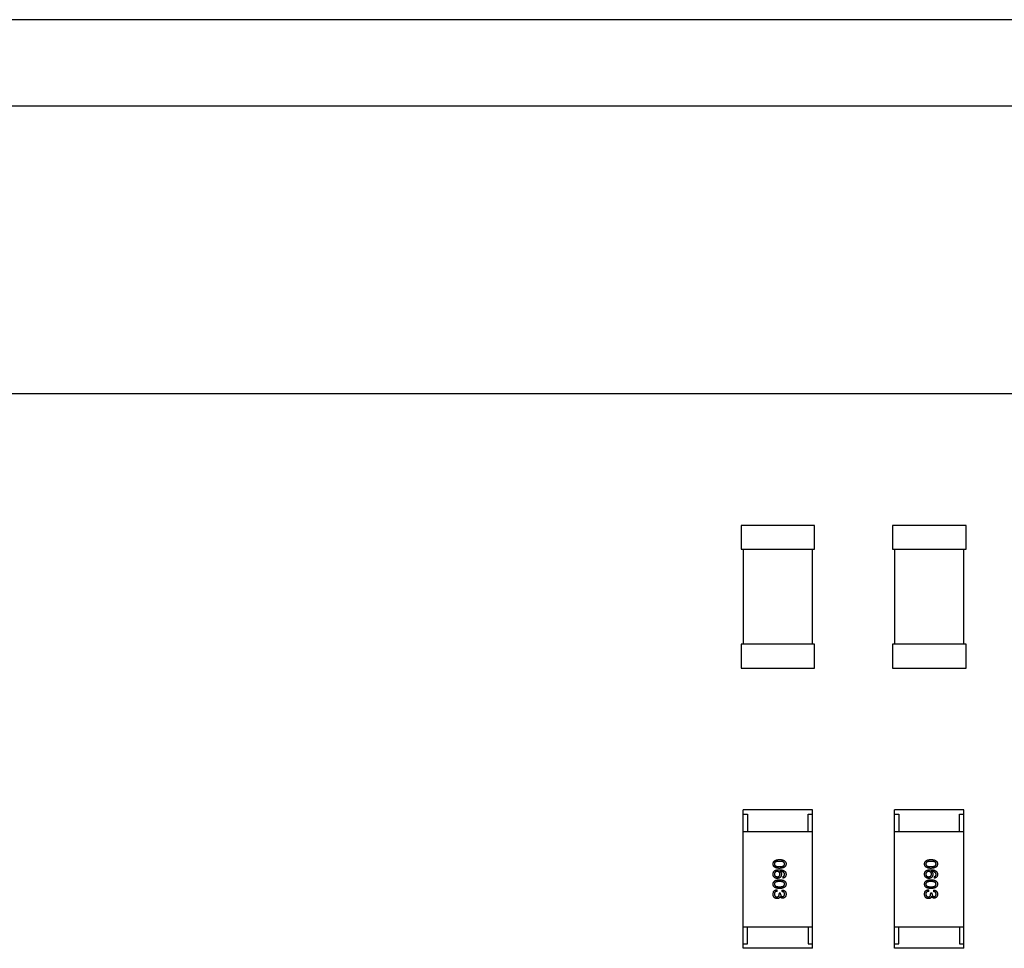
# Model space of a CAD drawing. Header units: millimetres. Extents: x 718 to 1157, y -195 to -52.
# Tile 43 of 156: x 1050 to 1061, y -138 to -127. Entities that reach past the tile are written whole.
import ezdxf

# ---------------------------------------------------------------- set-up
doc = ezdxf.new("R2010")
doc.units = ezdxf.units.MM
doc.header["$LTSCALE"] = 1.21
doc.header["$MEASUREMENT"] = 0
doc.layers.get('0').update_dxf_attribs({"linetype": 'CONTINUOUS'})

msp = doc.modelspace()

# ---------------------------------------------------------------- linework, layer by layer
at = {"color": 7, "linetype": 'Continuous'}
for p, q in [((1068.028, -127.494), (1042.528, -127.494)), ((1068.028, -128.494), (1042.528, -128.494)), ((1074.828, -131.818), (1040.278, -131.818)), ((1059.037, -133.339), (1058.187, -133.339)), ((1058.187, -133.339), (1058.187, -133.614)), ((1059.037, -133.614), (1059.037, -133.339)), ((1060.786, -133.339), (1059.936, -133.339)), ((1059.936, -133.339), (1059.936, -133.614)), ((1060.786, -133.614), (1060.786, -133.339)), ((1058.187, -133.614), (1059.037, -133.614)), ((1058.212, -133.614), (1058.212, -134.711)), ((1059.012, -134.711), (1059.012, -133.614)), ((1059.936, -133.614), (1060.786, -133.614)), ((1059.961, -133.614), (1059.961, -134.711)), ((1060.761, -134.711), (1060.761, -133.614)), ((1059.037, -134.711), (1058.187, -134.711)), ((1058.187, -134.711), (1058.187, -134.986)), ((1059.037, -134.986), (1059.037, -134.711)), ((1060.786, -134.711), (1059.936, -134.711)), ((1059.936, -134.711), (1059.936, -134.986)), ((1060.786, -134.986), (1060.786, -134.711)), ((1058.187, -134.986), (1059.037, -134.986)), ((1059.936, -134.986), (1060.786, -134.986)), ((1059.012, -136.625), (1058.212, -136.625)), ((1058.212, -138.225), (1058.212, -136.625)), ((1058.212, -136.675), (1058.262, -136.675)), ((1058.262, -136.675), (1058.262, -136.875)), ((1058.962, -136.675), (1059.012, -136.675)), ((1058.962, -136.875), (1058.962, -136.675)), ((1059.012, -138.225), (1059.012, -136.625)), ((1060.761, -136.625), (1059.961, -136.625)), ((1059.961, -138.225), (1059.961, -136.625)), ((1059.961, -136.675), (1060.011, -136.675)), ((1060.011, -136.675), (1060.011, -136.875)), ((1060.711, -136.675), (1060.761, -136.675)), ((1060.711, -136.875), (1060.711, -136.675)), ((1060.761, -138.225), (1060.761, -136.625)), ((1058.212, -136.875), (1059.012, -136.875)), ((1059.961, -136.875), (1060.761, -136.875)), ((1058.636, -137.335), (1058.635, -137.336)), ((1060.385, -137.335), (1060.384, -137.336)), ((1058.668, -137.396), (1058.668, -137.414)), ((1060.417, -137.396), (1060.417, -137.414)), ((1058.557, -137.598), (1058.562, -137.571)), ((1058.604, -137.568), (1058.604, -137.549)), ((1058.643, -137.588), (1058.627, -137.588)), ((1058.627, -137.588), (1058.627, -137.597)), ((1058.643, -137.598), (1058.643, -137.588)), ((1058.659, -137.552), (1058.659, -137.57)), ((1060.306, -137.598), (1060.311, -137.571)), ((1060.354, -137.568), (1060.354, -137.549)), ((1060.393, -137.588), (1060.377, -137.588)), ((1060.377, -137.588), (1060.377, -137.597)), ((1060.393, -137.598), (1060.393, -137.588)), ((1060.408, -137.552), (1060.408, -137.57)), ((1058.636, -137.627), (1058.637, -137.627)), ((1060.386, -137.627), (1060.387, -137.627)), ((1058.212, -137.975), (1059.012, -137.975)), ((1058.262, -138.175), (1058.262, -137.975)), ((1058.962, -137.975), (1058.962, -138.175)), ((1059.961, -137.975), (1060.761, -137.975)), ((1060.011, -138.175), (1060.011, -137.975)), ((1060.711, -137.975), (1060.711, -138.175)), ((1058.212, -138.175), (1058.262, -138.175)), ((1058.962, -138.175), (1059.012, -138.175)), ((1059.961, -138.175), (1060.011, -138.175)), ((1060.711, -138.175), (1060.761, -138.175)), ((1059.012, -138.225), (1058.212, -138.225)), ((1060.761, -138.225), (1059.961, -138.225))]:
    msp.add_line(p, q, dxfattribs=at)
for points, knots in [([(1058.557, -137.25), (1058.557, -137.248), (1058.557, -137.244), (1058.558, -137.239), (1058.56, -137.233), (1058.562, -137.228), (1058.564, -137.224), (1058.568, -137.22), (1058.571, -137.216), (1058.576, -137.213), (1058.581, -137.21), (1058.586, -137.207), (1058.592, -137.205), (1058.599, -137.203), (1058.606, -137.201), (1058.614, -137.2), (1058.622, -137.2), (1058.628, -137.199), (1058.631, -137.199)], [0, 0, 0, 0, 0.059135, 0.115606, 0.169241, 0.221578, 0.273261, 0.324749, 0.377329, 0.431642, 0.488541, 0.548597, 0.612232, 0.680174, 0.752504, 0.829777, 0.912307, 1, 1, 1, 1]), ([(1058.631, -137.301), (1058.628, -137.301), (1058.622, -137.301), (1058.614, -137.3), (1058.606, -137.299), (1058.599, -137.297), (1058.592, -137.295), (1058.586, -137.293), (1058.581, -137.29), (1058.576, -137.287), (1058.571, -137.284), (1058.568, -137.28), (1058.564, -137.276), (1058.562, -137.272), (1058.56, -137.267), (1058.558, -137.262), (1058.557, -137.256), (1058.557, -137.252), (1058.557, -137.25)], [0, 0, 0, 0, 0.08769, 0.170218, 0.24749, 0.319818, 0.387758, 0.451391, 0.511445, 0.568185, 0.622681, 0.67526, 0.726746, 0.778428, 0.830764, 0.884397, 0.940866, 1, 1, 1, 1]), ([(1058.631, -137.22), (1058.628, -137.22), (1058.624, -137.22), (1058.617, -137.22), (1058.611, -137.221), (1058.605, -137.221), (1058.6, -137.223), (1058.595, -137.224), (1058.59, -137.225), (1058.586, -137.227), (1058.583, -137.229), (1058.58, -137.231), (1058.577, -137.234), (1058.575, -137.237), (1058.574, -137.24), (1058.572, -137.243), (1058.572, -137.246), (1058.572, -137.249), (1058.572, -137.25)], [0, 0, 0, 0, 0.096457, 0.187288, 0.27178, 0.350132, 0.423455, 0.491343, 0.554037, 0.612253, 0.666313, 0.717038, 0.764921, 0.811214, 0.856775, 0.902988, 0.950234, 1, 1, 1, 1]), ([(1058.572, -137.25), (1058.572, -137.251), (1058.572, -137.254), (1058.573, -137.257), (1058.574, -137.261), (1058.576, -137.264), (1058.578, -137.267), (1058.58, -137.269), (1058.583, -137.271), (1058.587, -137.273), (1058.591, -137.275), (1058.595, -137.277), (1058.6, -137.278), (1058.605, -137.279), (1058.611, -137.28), (1058.617, -137.281), (1058.624, -137.281), (1058.628, -137.281), (1058.631, -137.281)], [0, 0, 0, 0, 0.050879, 0.099377, 0.146973, 0.193618, 0.240619, 0.289461, 0.34047, 0.395283, 0.453059, 0.515633, 0.582666, 0.655287, 0.732971, 0.815933, 0.905166, 1, 1, 1, 1]), ([(1058.631, -137.199), (1058.634, -137.199), (1058.64, -137.2), (1058.648, -137.2), (1058.656, -137.201), (1058.664, -137.203), (1058.67, -137.205), (1058.677, -137.207), (1058.682, -137.21), (1058.687, -137.213), (1058.692, -137.216), (1058.696, -137.22), (1058.699, -137.224), (1058.702, -137.228), (1058.704, -137.233), (1058.706, -137.239), (1058.707, -137.244), (1058.707, -137.248), (1058.707, -137.25)], [0, 0, 0, 0, 0.088823, 0.172287, 0.250296, 0.323438, 0.392244, 0.456221, 0.516635, 0.573871, 0.628, 0.680335, 0.731489, 0.782557, 0.834044, 0.886738, 0.942089, 1, 1, 1, 1]), ([(1058.69, -137.25), (1058.69, -137.249), (1058.69, -137.246), (1058.689, -137.243), (1058.688, -137.24), (1058.686, -137.237), (1058.684, -137.234), (1058.681, -137.231), (1058.678, -137.229), (1058.675, -137.227), (1058.671, -137.225), (1058.667, -137.224), (1058.662, -137.223), (1058.656, -137.221), (1058.651, -137.221), (1058.644, -137.22), (1058.638, -137.22), (1058.633, -137.22), (1058.631, -137.22)], [0, 0, 0, 0, 0.049764, 0.097007, 0.143217, 0.188577, 0.235116, 0.282997, 0.333719, 0.387776, 0.445989, 0.508679, 0.576563, 0.649481, 0.728235, 0.812722, 0.903548, 1, 1, 1, 1]), ([(1058.631, -137.281), (1058.633, -137.281), (1058.638, -137.281), (1058.644, -137.281), (1058.651, -137.28), (1058.656, -137.279), (1058.662, -137.278), (1058.667, -137.277), (1058.671, -137.275), (1058.675, -137.274), (1058.678, -137.271), (1058.681, -137.269), (1058.684, -137.267), (1058.686, -137.264), (1058.688, -137.261), (1058.689, -137.257), (1058.69, -137.254), (1058.69, -137.251), (1058.69, -137.25)], [0, 0, 0, 0, 0.095719, 0.185854, 0.269738, 0.347952, 0.420315, 0.487894, 0.550245, 0.608186, 0.662454, 0.713283, 0.761375, 0.808209, 0.854301, 0.901312, 0.949396, 1, 1, 1, 1]), ([(1058.707, -137.25), (1058.707, -137.252), (1058.707, -137.256), (1058.705, -137.261), (1058.704, -137.267), (1058.702, -137.271), (1058.699, -137.276), (1058.695, -137.28), (1058.692, -137.284), (1058.687, -137.287), (1058.682, -137.29), (1058.676, -137.293), (1058.67, -137.295), (1058.663, -137.297), (1058.656, -137.298), (1058.648, -137.3), (1058.64, -137.3), (1058.634, -137.301), (1058.631, -137.301)], [0, 0, 0, 0, 0.057415, 0.112361, 0.16496, 0.216437, 0.267441, 0.318839, 0.371478, 0.426325, 0.483626, 0.544235, 0.608673, 0.677374, 0.750405, 0.828394, 0.911525, 1, 1, 1, 1]), ([(1060.306, -137.25), (1060.307, -137.248), (1060.307, -137.244), (1060.308, -137.239), (1060.309, -137.233), (1060.311, -137.228), (1060.314, -137.224), (1060.317, -137.22), (1060.321, -137.216), (1060.325, -137.213), (1060.33, -137.21), (1060.336, -137.207), (1060.342, -137.205), (1060.348, -137.203), (1060.356, -137.201), (1060.363, -137.2), (1060.372, -137.2), (1060.377, -137.199), (1060.38, -137.199)], [0, 0, 0, 0, 0.059135, 0.115606, 0.169241, 0.221578, 0.273261, 0.324749, 0.377329, 0.431642, 0.488541, 0.548597, 0.612232, 0.680174, 0.752504, 0.829777, 0.912307, 1, 1, 1, 1]), ([(1060.38, -137.301), (1060.377, -137.301), (1060.372, -137.301), (1060.363, -137.3), (1060.356, -137.299), (1060.348, -137.297), (1060.342, -137.295), (1060.336, -137.293), (1060.33, -137.29), (1060.325, -137.287), (1060.321, -137.284), (1060.317, -137.28), (1060.314, -137.276), (1060.311, -137.272), (1060.309, -137.267), (1060.308, -137.262), (1060.307, -137.256), (1060.307, -137.252), (1060.306, -137.25)], [0, 0, 0, 0, 0.08769, 0.170218, 0.24749, 0.319818, 0.387758, 0.451391, 0.511445, 0.568185, 0.622681, 0.67526, 0.726746, 0.778428, 0.830764, 0.884397, 0.940866, 1, 1, 1, 1]), ([(1060.38, -137.22), (1060.378, -137.22), (1060.373, -137.22), (1060.367, -137.22), (1060.36, -137.221), (1060.355, -137.221), (1060.349, -137.223), (1060.344, -137.224), (1060.34, -137.225), (1060.336, -137.227), (1060.333, -137.229), (1060.33, -137.231), (1060.327, -137.234), (1060.325, -137.237), (1060.323, -137.24), (1060.322, -137.243), (1060.321, -137.246), (1060.321, -137.249), (1060.321, -137.25)], [0, 0, 0, 0, 0.096457, 0.187288, 0.27178, 0.350132, 0.423455, 0.491343, 0.554037, 0.612253, 0.666313, 0.717038, 0.764921, 0.811214, 0.856775, 0.902988, 0.950234, 1, 1, 1, 1]), ([(1060.321, -137.25), (1060.321, -137.251), (1060.321, -137.254), (1060.322, -137.257), (1060.323, -137.261), (1060.325, -137.264), (1060.327, -137.267), (1060.33, -137.269), (1060.333, -137.271), (1060.336, -137.273), (1060.34, -137.275), (1060.345, -137.277), (1060.35, -137.278), (1060.355, -137.279), (1060.361, -137.28), (1060.367, -137.281), (1060.373, -137.281), (1060.378, -137.281), (1060.38, -137.281)], [0, 0, 0, 0, 0.050879, 0.099377, 0.146973, 0.193618, 0.240619, 0.289461, 0.34047, 0.395283, 0.453059, 0.515633, 0.582666, 0.655287, 0.732971, 0.815933, 0.905166, 1, 1, 1, 1]), ([(1060.38, -137.199), (1060.383, -137.199), (1060.389, -137.2), (1060.398, -137.2), (1060.406, -137.201), (1060.413, -137.203), (1060.42, -137.205), (1060.426, -137.207), (1060.432, -137.21), (1060.437, -137.213), (1060.441, -137.216), (1060.445, -137.22), (1060.449, -137.224), (1060.452, -137.228), (1060.454, -137.233), (1060.455, -137.239), (1060.456, -137.244), (1060.456, -137.248), (1060.456, -137.25)], [0, 0, 0, 0, 0.088823, 0.172287, 0.250296, 0.323438, 0.392244, 0.456221, 0.516635, 0.573871, 0.628, 0.680335, 0.731489, 0.782557, 0.834044, 0.886738, 0.942089, 1, 1, 1, 1]), ([(1060.439, -137.25), (1060.439, -137.249), (1060.439, -137.246), (1060.438, -137.243), (1060.437, -137.24), (1060.436, -137.237), (1060.434, -137.234), (1060.431, -137.231), (1060.428, -137.229), (1060.424, -137.227), (1060.42, -137.225), (1060.416, -137.224), (1060.411, -137.223), (1060.406, -137.221), (1060.4, -137.221), (1060.394, -137.22), (1060.387, -137.22), (1060.383, -137.22), (1060.38, -137.22)], [0, 0, 0, 0, 0.049764, 0.097007, 0.143217, 0.188577, 0.235116, 0.282997, 0.333719, 0.387776, 0.445989, 0.508679, 0.576563, 0.649481, 0.728235, 0.812722, 0.903548, 1, 1, 1, 1]), ([(1060.38, -137.281), (1060.383, -137.281), (1060.387, -137.281), (1060.394, -137.281), (1060.4, -137.28), (1060.406, -137.279), (1060.411, -137.278), (1060.416, -137.277), (1060.42, -137.275), (1060.424, -137.274), (1060.428, -137.271), (1060.431, -137.269), (1060.434, -137.267), (1060.436, -137.264), (1060.437, -137.261), (1060.438, -137.257), (1060.439, -137.254), (1060.439, -137.251), (1060.439, -137.25)], [0, 0, 0, 0, 0.095719, 0.185854, 0.269738, 0.347952, 0.420315, 0.487894, 0.550245, 0.608186, 0.662454, 0.713283, 0.761375, 0.808209, 0.854301, 0.901312, 0.949396, 1, 1, 1, 1]), ([(1060.456, -137.25), (1060.456, -137.252), (1060.456, -137.256), (1060.455, -137.261), (1060.453, -137.267), (1060.451, -137.271), (1060.448, -137.276), (1060.445, -137.28), (1060.441, -137.284), (1060.437, -137.287), (1060.431, -137.29), (1060.426, -137.293), (1060.42, -137.295), (1060.413, -137.297), (1060.405, -137.298), (1060.398, -137.3), (1060.389, -137.3), (1060.383, -137.301), (1060.38, -137.301)], [0, 0, 0, 0, 0.057415, 0.112361, 0.16496, 0.216437, 0.267441, 0.318839, 0.371478, 0.426325, 0.483626, 0.544235, 0.608673, 0.677374, 0.750405, 0.828394, 0.911525, 1, 1, 1, 1]), ([(1058.557, -137.366), (1058.557, -137.364), (1058.557, -137.36), (1058.558, -137.354), (1058.56, -137.348), (1058.562, -137.343), (1058.565, -137.339), (1058.568, -137.334), (1058.572, -137.331), (1058.575, -137.328), (1058.577, -137.327)], [0, 0, 0, 0, 0.137449, 0.267856, 0.393219, 0.514735, 0.63397, 0.753734, 0.874967, 1, 1, 1, 1]), ([(1058.569, -137.403), (1058.568, -137.402), (1058.566, -137.4), (1058.563, -137.396), (1058.561, -137.392), (1058.559, -137.388), (1058.558, -137.383), (1058.557, -137.378), (1058.557, -137.372), (1058.557, -137.368), (1058.557, -137.366)], [0, 0, 0, 0, 0.105033, 0.21147, 0.321511, 0.438526, 0.563605, 0.698055, 0.843218, 1, 1, 1, 1]), ([(1058.604, -137.338), (1058.603, -137.338), (1058.601, -137.338), (1058.597, -137.339), (1058.594, -137.339), (1058.59, -137.34), (1058.588, -137.342), (1058.585, -137.343), (1058.582, -137.345), (1058.58, -137.347), (1058.578, -137.349), (1058.577, -137.351), (1058.575, -137.353), (1058.574, -137.356), (1058.573, -137.359), (1058.572, -137.362), (1058.572, -137.366), (1058.572, -137.368), (1058.572, -137.369)], [0, 0, 0, 0, 0.076467, 0.148148, 0.216496, 0.280559, 0.342274, 0.401168, 0.458322, 0.514073, 0.569257, 0.62465, 0.68124, 0.739113, 0.799947, 0.862804, 0.929597, 1, 1, 1, 1]), ([(1058.572, -137.369), (1058.572, -137.37), (1058.572, -137.372), (1058.572, -137.375), (1058.573, -137.378), (1058.574, -137.381), (1058.576, -137.383), (1058.577, -137.386), (1058.579, -137.388), (1058.581, -137.39), (1058.583, -137.392), (1058.586, -137.393), (1058.588, -137.394), (1058.591, -137.395), (1058.594, -137.396), (1058.598, -137.397), (1058.601, -137.398), (1058.604, -137.398), (1058.605, -137.398)], [0, 0, 0, 0, 0.066682, 0.130303, 0.190802, 0.248749, 0.30534, 0.361219, 0.415721, 0.471765, 0.528279, 0.586428, 0.64659, 0.710143, 0.776461, 0.846692, 0.921137, 1, 1, 1, 1]), ([(1058.577, -137.327), (1058.578, -137.326), (1058.581, -137.325), (1058.587, -137.322), (1058.592, -137.321), (1058.598, -137.319), (1058.605, -137.318), (1058.612, -137.317), (1058.62, -137.317), (1058.625, -137.317), (1058.627, -137.317)], [0, 0, 0, 0, 0.101889, 0.209155, 0.322694, 0.442863, 0.569758, 0.70479, 0.848502, 1, 1, 1, 1]), ([(1058.636, -137.368), (1058.636, -137.367), (1058.636, -137.365), (1058.636, -137.362), (1058.635, -137.358), (1058.634, -137.356), (1058.633, -137.353), (1058.632, -137.351), (1058.63, -137.348), (1058.628, -137.346), (1058.626, -137.344), (1058.624, -137.343), (1058.621, -137.342), (1058.618, -137.34), (1058.615, -137.339), (1058.612, -137.339), (1058.608, -137.338), (1058.606, -137.338), (1058.604, -137.338)], [0, 0, 0, 0, 0.070453, 0.136523, 0.199866, 0.260392, 0.318446, 0.374657, 0.430182, 0.485556, 0.541071, 0.598396, 0.657208, 0.718642, 0.783247, 0.851631, 0.923928, 1, 1, 1, 1]), ([(1058.605, -137.398), (1058.607, -137.398), (1058.609, -137.398), (1058.612, -137.397), (1058.616, -137.396), (1058.619, -137.395), (1058.621, -137.394), (1058.624, -137.393), (1058.626, -137.391), (1058.628, -137.39), (1058.63, -137.388), (1058.632, -137.385), (1058.633, -137.383), (1058.634, -137.381), (1058.635, -137.378), (1058.636, -137.375), (1058.636, -137.372), (1058.636, -137.369), (1058.636, -137.368)], [0, 0, 0, 0, 0.076288, 0.14871, 0.216387, 0.281386, 0.342528, 0.402111, 0.4591, 0.514852, 0.569974, 0.625644, 0.682226, 0.740156, 0.800362, 0.863471, 0.930116, 1, 1, 1, 1]), ([(1058.653, -137.371), (1058.653, -137.373), (1058.652, -137.376), (1058.651, -137.381), (1058.65, -137.386), (1058.649, -137.39), (1058.647, -137.395), (1058.645, -137.398), (1058.642, -137.402), (1058.64, -137.405), (1058.636, -137.408), (1058.633, -137.41), (1058.629, -137.412), (1058.625, -137.414), (1058.621, -137.415), (1058.616, -137.416), (1058.611, -137.417), (1058.608, -137.417), (1058.606, -137.417)], [0, 0, 0, 0, 0.074228, 0.144548, 0.211288, 0.274576, 0.335162, 0.393915, 0.450599, 0.506657, 0.562409, 0.618617, 0.676096, 0.735061, 0.79654, 0.860906, 0.928473, 1, 1, 1, 1]), ([(1058.627, -137.317), (1058.631, -137.317), (1058.637, -137.317), (1058.646, -137.318), (1058.654, -137.319), (1058.661, -137.32), (1058.669, -137.322), (1058.675, -137.325), (1058.681, -137.328), (1058.686, -137.331), (1058.691, -137.334), (1058.695, -137.338), (1058.699, -137.343), (1058.701, -137.348), (1058.704, -137.353), (1058.705, -137.358), (1058.707, -137.364), (1058.707, -137.369), (1058.707, -137.371)], [0, 0, 0, 0, 0.087517, 0.169686, 0.246944, 0.319347, 0.387088, 0.450961, 0.511075, 0.567974, 0.622351, 0.675039, 0.726853, 0.778688, 0.83093, 0.884738, 0.941043, 1, 1, 1, 1]), ([(1058.635, -137.336), (1058.636, -137.337), (1058.639, -137.339), (1058.643, -137.342), (1058.646, -137.346), (1058.648, -137.35), (1058.65, -137.354), (1058.652, -137.359), (1058.653, -137.365), (1058.653, -137.369), (1058.653, -137.371)], [0, 0, 0, 0, 0.122276, 0.239997, 0.35611, 0.473903, 0.59404, 0.720428, 0.855383, 1, 1, 1, 1]), ([(1058.69, -137.371), (1058.69, -137.369), (1058.689, -137.367), (1058.689, -137.363), (1058.687, -137.36), (1058.686, -137.356), (1058.684, -137.353), (1058.681, -137.351), (1058.679, -137.348), (1058.675, -137.346), (1058.672, -137.344), (1058.668, -137.342), (1058.663, -137.34), (1058.659, -137.339), (1058.653, -137.338), (1058.648, -137.337), (1058.642, -137.336), (1058.638, -137.336), (1058.636, -137.335)], [0, 0, 0, 0, 0.054741, 0.107075, 0.158339, 0.208382, 0.258772, 0.310045, 0.362765, 0.417822, 0.475982, 0.537466, 0.602901, 0.673037, 0.747247, 0.826291, 0.910782, 1, 1, 1, 1]), ([(1058.668, -137.396), (1058.669, -137.396), (1058.673, -137.395), (1058.677, -137.393), (1058.681, -137.391), (1058.684, -137.388), (1058.687, -137.384), (1058.688, -137.38), (1058.69, -137.376), (1058.69, -137.372), (1058.69, -137.371)], [0, 0, 0, 0, 0.1439, 0.274233, 0.394478, 0.509388, 0.621911, 0.738504, 0.863414, 1, 1, 1, 1]), ([(1058.707, -137.371), (1058.707, -137.372), (1058.707, -137.375), (1058.706, -137.38), (1058.705, -137.384), (1058.704, -137.388), (1058.702, -137.392), (1058.7, -137.395), (1058.698, -137.398), (1058.696, -137.401), (1058.693, -137.404), (1058.69, -137.406), (1058.687, -137.408), (1058.684, -137.41), (1058.68, -137.411), (1058.676, -137.413), (1058.672, -137.414), (1058.669, -137.414), (1058.668, -137.414)], [0, 0, 0, 0, 0.073784, 0.144317, 0.211047, 0.274818, 0.336501, 0.395724, 0.453465, 0.510016, 0.566585, 0.622844, 0.680328, 0.739335, 0.800408, 0.863904, 0.93053, 1, 1, 1, 1]), ([(1060.306, -137.366), (1060.307, -137.364), (1060.307, -137.36), (1060.308, -137.354), (1060.309, -137.348), (1060.312, -137.343), (1060.314, -137.339), (1060.318, -137.334), (1060.322, -137.331), (1060.325, -137.328), (1060.326, -137.327)], [0, 0, 0, 0, 0.137449, 0.267856, 0.393219, 0.514735, 0.63397, 0.753734, 0.874967, 1, 1, 1, 1]), ([(1060.319, -137.403), (1060.318, -137.402), (1060.316, -137.4), (1060.313, -137.396), (1060.311, -137.392), (1060.309, -137.388), (1060.308, -137.383), (1060.307, -137.378), (1060.306, -137.372), (1060.306, -137.368), (1060.306, -137.366)], [0, 0, 0, 0, 0.105033, 0.21147, 0.321511, 0.438526, 0.563605, 0.698055, 0.843218, 1, 1, 1, 1]), ([(1060.354, -137.338), (1060.353, -137.338), (1060.35, -137.338), (1060.347, -137.339), (1060.343, -137.339), (1060.34, -137.34), (1060.337, -137.342), (1060.334, -137.343), (1060.332, -137.345), (1060.33, -137.347), (1060.328, -137.349), (1060.326, -137.351), (1060.325, -137.353), (1060.324, -137.356), (1060.323, -137.359), (1060.322, -137.362), (1060.321, -137.366), (1060.321, -137.368), (1060.321, -137.369)], [0, 0, 0, 0, 0.076467, 0.148148, 0.216496, 0.280559, 0.342274, 0.401168, 0.458322, 0.514073, 0.569257, 0.62465, 0.68124, 0.739113, 0.799947, 0.862804, 0.929597, 1, 1, 1, 1]), ([(1060.321, -137.369), (1060.321, -137.37), (1060.321, -137.372), (1060.322, -137.375), (1060.323, -137.378), (1060.324, -137.381), (1060.325, -137.383), (1060.327, -137.386), (1060.328, -137.388), (1060.33, -137.39), (1060.333, -137.392), (1060.335, -137.393), (1060.338, -137.394), (1060.341, -137.395), (1060.344, -137.396), (1060.347, -137.397), (1060.351, -137.398), (1060.354, -137.398), (1060.355, -137.398)], [0, 0, 0, 0, 0.066682, 0.130303, 0.190802, 0.248749, 0.30534, 0.361219, 0.415721, 0.471765, 0.528279, 0.586428, 0.64659, 0.710143, 0.776461, 0.846692, 0.921137, 1, 1, 1, 1]), ([(1060.326, -137.327), (1060.328, -137.326), (1060.331, -137.325), (1060.336, -137.322), (1060.342, -137.321), (1060.348, -137.319), (1060.355, -137.318), (1060.362, -137.317), (1060.369, -137.317), (1060.374, -137.317), (1060.377, -137.317)], [0, 0, 0, 0, 0.101889, 0.209155, 0.322694, 0.442863, 0.569758, 0.70479, 0.848502, 1, 1, 1, 1]), ([(1060.386, -137.368), (1060.386, -137.367), (1060.386, -137.365), (1060.385, -137.362), (1060.385, -137.358), (1060.384, -137.356), (1060.383, -137.353), (1060.381, -137.351), (1060.379, -137.348), (1060.378, -137.346), (1060.375, -137.344), (1060.373, -137.343), (1060.37, -137.342), (1060.368, -137.34), (1060.365, -137.339), (1060.361, -137.339), (1060.358, -137.338), (1060.355, -137.338), (1060.354, -137.338)], [0, 0, 0, 0, 0.070453, 0.136523, 0.199866, 0.260392, 0.318446, 0.374657, 0.430182, 0.485556, 0.541071, 0.598396, 0.657208, 0.718642, 0.783247, 0.851631, 0.923928, 1, 1, 1, 1]), ([(1060.355, -137.398), (1060.356, -137.398), (1060.358, -137.398), (1060.362, -137.397), (1060.365, -137.396), (1060.368, -137.395), (1060.371, -137.394), (1060.373, -137.393), (1060.376, -137.391), (1060.378, -137.39), (1060.38, -137.388), (1060.381, -137.385), (1060.383, -137.383), (1060.384, -137.381), (1060.385, -137.378), (1060.385, -137.375), (1060.386, -137.372), (1060.386, -137.369), (1060.386, -137.368)], [0, 0, 0, 0, 0.076288, 0.14871, 0.216387, 0.281386, 0.342528, 0.402111, 0.4591, 0.514852, 0.569974, 0.625644, 0.682226, 0.740156, 0.800362, 0.863471, 0.930116, 1, 1, 1, 1]), ([(1060.402, -137.371), (1060.402, -137.373), (1060.402, -137.376), (1060.401, -137.381), (1060.4, -137.386), (1060.398, -137.39), (1060.396, -137.395), (1060.394, -137.398), (1060.392, -137.402), (1060.389, -137.405), (1060.386, -137.408), (1060.383, -137.41), (1060.379, -137.412), (1060.375, -137.414), (1060.37, -137.415), (1060.366, -137.416), (1060.361, -137.417), (1060.357, -137.417), (1060.356, -137.417)], [0, 0, 0, 0, 0.074228, 0.144548, 0.211288, 0.274576, 0.335162, 0.393915, 0.450599, 0.506657, 0.562409, 0.618617, 0.676096, 0.735061, 0.79654, 0.860906, 0.928473, 1, 1, 1, 1]), ([(1060.377, -137.317), (1060.38, -137.317), (1060.386, -137.317), (1060.395, -137.318), (1060.403, -137.319), (1060.411, -137.32), (1060.418, -137.322), (1060.425, -137.325), (1060.43, -137.328), (1060.436, -137.331), (1060.44, -137.334), (1060.445, -137.338), (1060.448, -137.343), (1060.451, -137.348), (1060.453, -137.353), (1060.455, -137.358), (1060.456, -137.364), (1060.456, -137.369), (1060.456, -137.371)], [0, 0, 0, 0, 0.087517, 0.169686, 0.246944, 0.319347, 0.387088, 0.450961, 0.511075, 0.567974, 0.622351, 0.675039, 0.726853, 0.778688, 0.83093, 0.884738, 0.941043, 1, 1, 1, 1]), ([(1060.384, -137.336), (1060.386, -137.337), (1060.389, -137.339), (1060.392, -137.342), (1060.395, -137.346), (1060.398, -137.35), (1060.4, -137.354), (1060.401, -137.359), (1060.402, -137.365), (1060.402, -137.369), (1060.402, -137.371)], [0, 0, 0, 0, 0.122276, 0.239997, 0.35611, 0.473903, 0.59404, 0.720428, 0.855383, 1, 1, 1, 1]), ([(1060.439, -137.371), (1060.439, -137.369), (1060.439, -137.367), (1060.438, -137.363), (1060.437, -137.36), (1060.435, -137.356), (1060.433, -137.353), (1060.431, -137.351), (1060.428, -137.348), (1060.425, -137.346), (1060.421, -137.344), (1060.417, -137.342), (1060.413, -137.34), (1060.408, -137.339), (1060.403, -137.338), (1060.397, -137.337), (1060.391, -137.336), (1060.387, -137.336), (1060.385, -137.335)], [0, 0, 0, 0, 0.054741, 0.107075, 0.158339, 0.208382, 0.258772, 0.310045, 0.362765, 0.417822, 0.475982, 0.537466, 0.602901, 0.673037, 0.747247, 0.826291, 0.910782, 1, 1, 1, 1]), ([(1060.417, -137.396), (1060.419, -137.396), (1060.422, -137.395), (1060.427, -137.393), (1060.431, -137.391), (1060.434, -137.388), (1060.436, -137.384), (1060.438, -137.38), (1060.439, -137.376), (1060.439, -137.372), (1060.439, -137.371)], [0, 0, 0, 0, 0.1439, 0.274233, 0.394478, 0.509388, 0.621911, 0.738504, 0.863414, 1, 1, 1, 1]), ([(1060.456, -137.371), (1060.456, -137.372), (1060.456, -137.375), (1060.455, -137.38), (1060.454, -137.384), (1060.453, -137.388), (1060.452, -137.392), (1060.45, -137.395), (1060.448, -137.398), (1060.445, -137.401), (1060.443, -137.404), (1060.44, -137.406), (1060.437, -137.408), (1060.433, -137.41), (1060.43, -137.411), (1060.426, -137.413), (1060.422, -137.414), (1060.419, -137.414), (1060.417, -137.414)], [0, 0, 0, 0, 0.073784, 0.144317, 0.211047, 0.274818, 0.336501, 0.395724, 0.453465, 0.510016, 0.566585, 0.622844, 0.680328, 0.739335, 0.800408, 0.863904, 0.93053, 1, 1, 1, 1]), ([(1058.557, -137.483), (1058.557, -137.481), (1058.557, -137.477), (1058.558, -137.472), (1058.56, -137.466), (1058.562, -137.462), (1058.564, -137.457), (1058.568, -137.453), (1058.571, -137.449), (1058.576, -137.446), (1058.581, -137.443), (1058.586, -137.44), (1058.592, -137.438), (1058.599, -137.436), (1058.606, -137.435), (1058.614, -137.433), (1058.622, -137.433), (1058.628, -137.432), (1058.631, -137.432)], [0, 0, 0, 0, 0.059135, 0.115606, 0.169241, 0.221578, 0.273261, 0.324749, 0.377329, 0.431642, 0.488541, 0.548597, 0.612232, 0.680174, 0.752504, 0.829777, 0.912307, 1, 1, 1, 1]), ([(1058.631, -137.534), (1058.628, -137.534), (1058.622, -137.534), (1058.614, -137.533), (1058.606, -137.532), (1058.599, -137.53), (1058.592, -137.528), (1058.586, -137.526), (1058.581, -137.524), (1058.576, -137.521), (1058.571, -137.517), (1058.568, -137.513), (1058.564, -137.509), (1058.562, -137.505), (1058.56, -137.5), (1058.558, -137.495), (1058.557, -137.489), (1058.557, -137.485), (1058.557, -137.483)], [0, 0, 0, 0, 0.08769, 0.170218, 0.24749, 0.319818, 0.387758, 0.451391, 0.511445, 0.568185, 0.622681, 0.67526, 0.726746, 0.778428, 0.830764, 0.884397, 0.940866, 1, 1, 1, 1]), ([(1058.606, -137.417), (1058.604, -137.417), (1058.601, -137.417), (1058.596, -137.417), (1058.591, -137.415), (1058.586, -137.414), (1058.582, -137.412), (1058.577, -137.409), (1058.573, -137.406), (1058.571, -137.404), (1058.569, -137.403)], [0, 0, 0, 0, 0.12904, 0.253809, 0.377066, 0.499122, 0.621469, 0.744665, 0.870607, 1, 1, 1, 1]), ([(1058.631, -137.453), (1058.628, -137.453), (1058.624, -137.453), (1058.617, -137.453), (1058.611, -137.454), (1058.605, -137.455), (1058.6, -137.456), (1058.595, -137.457), (1058.59, -137.459), (1058.586, -137.46), (1058.583, -137.462), (1058.58, -137.465), (1058.577, -137.467), (1058.575, -137.47), (1058.574, -137.473), (1058.572, -137.476), (1058.572, -137.48), (1058.572, -137.482), (1058.572, -137.483)], [0, 0, 0, 0, 0.096457, 0.187288, 0.27178, 0.350132, 0.423455, 0.491343, 0.554037, 0.612253, 0.666313, 0.717038, 0.764921, 0.811214, 0.856775, 0.902988, 0.950234, 1, 1, 1, 1]), ([(1058.572, -137.483), (1058.572, -137.484), (1058.572, -137.487), (1058.573, -137.49), (1058.574, -137.494), (1058.576, -137.497), (1058.578, -137.5), (1058.58, -137.502), (1058.583, -137.505), (1058.587, -137.507), (1058.591, -137.508), (1058.595, -137.51), (1058.6, -137.511), (1058.605, -137.512), (1058.611, -137.513), (1058.617, -137.514), (1058.624, -137.514), (1058.628, -137.514), (1058.631, -137.514)], [0, 0, 0, 0, 0.050879, 0.099377, 0.146973, 0.193618, 0.240619, 0.289461, 0.34047, 0.395283, 0.453059, 0.515633, 0.582666, 0.655287, 0.732971, 0.815933, 0.905166, 1, 1, 1, 1]), ([(1058.631, -137.432), (1058.634, -137.432), (1058.64, -137.433), (1058.648, -137.433), (1058.656, -137.435), (1058.664, -137.436), (1058.67, -137.438), (1058.677, -137.44), (1058.682, -137.443), (1058.687, -137.446), (1058.692, -137.449), (1058.696, -137.453), (1058.699, -137.457), (1058.702, -137.462), (1058.704, -137.466), (1058.706, -137.472), (1058.707, -137.477), (1058.707, -137.481), (1058.707, -137.483)], [0, 0, 0, 0, 0.088823, 0.172287, 0.250296, 0.323438, 0.392244, 0.456221, 0.516635, 0.573871, 0.628, 0.680335, 0.731489, 0.782557, 0.834044, 0.886738, 0.942089, 1, 1, 1, 1]), ([(1058.69, -137.483), (1058.69, -137.482), (1058.69, -137.48), (1058.689, -137.476), (1058.688, -137.473), (1058.686, -137.47), (1058.684, -137.467), (1058.681, -137.465), (1058.678, -137.462), (1058.675, -137.46), (1058.671, -137.459), (1058.667, -137.457), (1058.662, -137.456), (1058.656, -137.455), (1058.651, -137.454), (1058.644, -137.453), (1058.638, -137.453), (1058.633, -137.453), (1058.631, -137.453)], [0, 0, 0, 0, 0.049764, 0.097007, 0.143217, 0.188577, 0.235116, 0.282997, 0.333719, 0.387776, 0.445989, 0.508679, 0.576563, 0.649481, 0.728235, 0.812722, 0.903548, 1, 1, 1, 1]), ([(1058.631, -137.514), (1058.633, -137.514), (1058.638, -137.514), (1058.644, -137.514), (1058.651, -137.513), (1058.656, -137.512), (1058.662, -137.511), (1058.667, -137.51), (1058.671, -137.508), (1058.675, -137.507), (1058.678, -137.505), (1058.681, -137.502), (1058.684, -137.5), (1058.686, -137.497), (1058.688, -137.494), (1058.689, -137.49), (1058.69, -137.487), (1058.69, -137.484), (1058.69, -137.483)], [0, 0, 0, 0, 0.095719, 0.185854, 0.269738, 0.347952, 0.420315, 0.487894, 0.550245, 0.608186, 0.662454, 0.713283, 0.761375, 0.808209, 0.854301, 0.901312, 0.949396, 1, 1, 1, 1]), ([(1058.707, -137.483), (1058.707, -137.485), (1058.707, -137.489), (1058.705, -137.495), (1058.704, -137.5), (1058.702, -137.505), (1058.699, -137.509), (1058.695, -137.513), (1058.692, -137.517), (1058.687, -137.52), (1058.682, -137.523), (1058.676, -137.526), (1058.67, -137.528), (1058.663, -137.53), (1058.656, -137.532), (1058.648, -137.533), (1058.64, -137.534), (1058.634, -137.534), (1058.631, -137.534)], [0, 0, 0, 0, 0.057415, 0.112361, 0.16496, 0.216437, 0.267441, 0.318839, 0.371478, 0.426325, 0.483626, 0.544235, 0.608673, 0.677374, 0.750405, 0.828394, 0.911525, 1, 1, 1, 1]), ([(1060.306, -137.483), (1060.307, -137.481), (1060.307, -137.477), (1060.308, -137.472), (1060.309, -137.466), (1060.311, -137.462), (1060.314, -137.457), (1060.317, -137.453), (1060.321, -137.449), (1060.325, -137.446), (1060.33, -137.443), (1060.336, -137.44), (1060.342, -137.438), (1060.348, -137.436), (1060.356, -137.435), (1060.363, -137.433), (1060.372, -137.433), (1060.377, -137.432), (1060.38, -137.432)], [0, 0, 0, 0, 0.059135, 0.115606, 0.169241, 0.221578, 0.273261, 0.324749, 0.377329, 0.431642, 0.488541, 0.548597, 0.612232, 0.680174, 0.752504, 0.829777, 0.912307, 1, 1, 1, 1]), ([(1060.38, -137.534), (1060.377, -137.534), (1060.372, -137.534), (1060.363, -137.533), (1060.356, -137.532), (1060.348, -137.53), (1060.342, -137.528), (1060.336, -137.526), (1060.33, -137.524), (1060.325, -137.521), (1060.321, -137.517), (1060.317, -137.513), (1060.314, -137.509), (1060.311, -137.505), (1060.309, -137.5), (1060.308, -137.495), (1060.307, -137.489), (1060.307, -137.485), (1060.306, -137.483)], [0, 0, 0, 0, 0.08769, 0.170218, 0.24749, 0.319818, 0.387758, 0.451391, 0.511445, 0.568185, 0.622681, 0.67526, 0.726746, 0.778428, 0.830764, 0.884397, 0.940866, 1, 1, 1, 1]), ([(1060.356, -137.417), (1060.354, -137.417), (1060.35, -137.417), (1060.345, -137.417), (1060.34, -137.415), (1060.336, -137.414), (1060.331, -137.412), (1060.327, -137.409), (1060.323, -137.406), (1060.32, -137.404), (1060.319, -137.403)], [0, 0, 0, 0, 0.12904, 0.253809, 0.377066, 0.499122, 0.621469, 0.744665, 0.870607, 1, 1, 1, 1]), ([(1060.38, -137.453), (1060.378, -137.453), (1060.373, -137.453), (1060.367, -137.453), (1060.36, -137.454), (1060.355, -137.455), (1060.349, -137.456), (1060.344, -137.457), (1060.34, -137.459), (1060.336, -137.46), (1060.333, -137.462), (1060.33, -137.465), (1060.327, -137.467), (1060.325, -137.47), (1060.323, -137.473), (1060.322, -137.476), (1060.321, -137.48), (1060.321, -137.482), (1060.321, -137.483)], [0, 0, 0, 0, 0.096457, 0.187288, 0.27178, 0.350132, 0.423455, 0.491343, 0.554037, 0.612253, 0.666313, 0.717038, 0.764921, 0.811214, 0.856775, 0.902988, 0.950234, 1, 1, 1, 1]), ([(1060.321, -137.483), (1060.321, -137.484), (1060.321, -137.487), (1060.322, -137.49), (1060.323, -137.494), (1060.325, -137.497), (1060.327, -137.5), (1060.33, -137.502), (1060.333, -137.505), (1060.336, -137.507), (1060.34, -137.508), (1060.345, -137.51), (1060.35, -137.511), (1060.355, -137.512), (1060.361, -137.513), (1060.367, -137.514), (1060.373, -137.514), (1060.378, -137.514), (1060.38, -137.514)], [0, 0, 0, 0, 0.050879, 0.099377, 0.146973, 0.193618, 0.240619, 0.289461, 0.34047, 0.395283, 0.453059, 0.515633, 0.582666, 0.655287, 0.732971, 0.815933, 0.905166, 1, 1, 1, 1]), ([(1060.38, -137.432), (1060.383, -137.432), (1060.389, -137.433), (1060.398, -137.433), (1060.406, -137.435), (1060.413, -137.436), (1060.42, -137.438), (1060.426, -137.44), (1060.432, -137.443), (1060.437, -137.446), (1060.441, -137.449), (1060.445, -137.453), (1060.449, -137.457), (1060.452, -137.462), (1060.454, -137.466), (1060.455, -137.472), (1060.456, -137.477), (1060.456, -137.481), (1060.456, -137.483)], [0, 0, 0, 0, 0.088823, 0.172287, 0.250296, 0.323438, 0.392244, 0.456221, 0.516635, 0.573871, 0.628, 0.680335, 0.731489, 0.782557, 0.834044, 0.886738, 0.942089, 1, 1, 1, 1]), ([(1060.439, -137.483), (1060.439, -137.482), (1060.439, -137.48), (1060.438, -137.476), (1060.437, -137.473), (1060.436, -137.47), (1060.434, -137.467), (1060.431, -137.465), (1060.428, -137.462), (1060.424, -137.46), (1060.42, -137.459), (1060.416, -137.457), (1060.411, -137.456), (1060.406, -137.455), (1060.4, -137.454), (1060.394, -137.453), (1060.387, -137.453), (1060.383, -137.453), (1060.38, -137.453)], [0, 0, 0, 0, 0.049764, 0.097007, 0.143217, 0.188577, 0.235116, 0.282997, 0.333719, 0.387776, 0.445989, 0.508679, 0.576563, 0.649481, 0.728235, 0.812722, 0.903548, 1, 1, 1, 1]), ([(1060.38, -137.514), (1060.383, -137.514), (1060.387, -137.514), (1060.394, -137.514), (1060.4, -137.513), (1060.406, -137.512), (1060.411, -137.511), (1060.416, -137.51), (1060.42, -137.508), (1060.424, -137.507), (1060.428, -137.505), (1060.431, -137.502), (1060.434, -137.5), (1060.436, -137.497), (1060.437, -137.494), (1060.438, -137.49), (1060.439, -137.487), (1060.439, -137.484), (1060.439, -137.483)], [0, 0, 0, 0, 0.095719, 0.185854, 0.269738, 0.347952, 0.420315, 0.487894, 0.550245, 0.608186, 0.662454, 0.713283, 0.761375, 0.808209, 0.854301, 0.901312, 0.949396, 1, 1, 1, 1]), ([(1060.456, -137.483), (1060.456, -137.485), (1060.456, -137.489), (1060.455, -137.495), (1060.453, -137.5), (1060.451, -137.505), (1060.448, -137.509), (1060.445, -137.513), (1060.441, -137.517), (1060.437, -137.52), (1060.431, -137.523), (1060.426, -137.526), (1060.42, -137.528), (1060.413, -137.53), (1060.405, -137.532), (1060.398, -137.533), (1060.389, -137.534), (1060.383, -137.534), (1060.38, -137.534)], [0, 0, 0, 0, 0.057415, 0.112361, 0.16496, 0.216437, 0.267441, 0.318839, 0.371478, 0.426325, 0.483626, 0.544235, 0.608673, 0.677374, 0.750405, 0.828394, 0.911525, 1, 1, 1, 1]), ([(1058.603, -137.651), (1058.601, -137.651), (1058.598, -137.651), (1058.592, -137.65), (1058.588, -137.649), (1058.583, -137.647), (1058.579, -137.645), (1058.576, -137.643), (1058.572, -137.64), (1058.569, -137.637), (1058.566, -137.633), (1058.564, -137.629), (1058.562, -137.625), (1058.56, -137.62), (1058.559, -137.615), (1058.558, -137.61), (1058.557, -137.604), (1058.557, -137.6), (1058.557, -137.598)], [0, 0, 0, 0, 0.068236, 0.132937, 0.194125, 0.253174, 0.310181, 0.365986, 0.421096, 0.476216, 0.532352, 0.590232, 0.649824, 0.71274, 0.778406, 0.848058, 0.921922, 1, 1, 1, 1]), ([(1058.562, -137.571), (1058.562, -137.57), (1058.563, -137.568), (1058.565, -137.566), (1058.566, -137.564), (1058.568, -137.562), (1058.57, -137.56), (1058.572, -137.558), (1058.575, -137.556), (1058.577, -137.555), (1058.58, -137.554), (1058.583, -137.552), (1058.586, -137.551), (1058.59, -137.551), (1058.593, -137.55), (1058.597, -137.549), (1058.601, -137.549), (1058.603, -137.549), (1058.604, -137.549)], [0, 0, 0, 0, 0.056906, 0.113264, 0.168825, 0.223843, 0.279195, 0.335267, 0.392098, 0.450414, 0.51054, 0.572219, 0.636652, 0.703156, 0.773102, 0.845505, 0.921063, 1, 1, 1, 1]), ([(1058.604, -137.568), (1058.603, -137.568), (1058.601, -137.568), (1058.597, -137.568), (1058.593, -137.569), (1058.59, -137.57), (1058.587, -137.571), (1058.584, -137.572), (1058.582, -137.574), (1058.58, -137.576), (1058.578, -137.578), (1058.576, -137.58), (1058.575, -137.583), (1058.574, -137.586), (1058.573, -137.589), (1058.572, -137.592), (1058.572, -137.595), (1058.572, -137.598), (1058.572, -137.599)], [0, 0, 0, 0, 0.07723, 0.149593, 0.217944, 0.282232, 0.34411, 0.402297, 0.458791, 0.513966, 0.568538, 0.623291, 0.679957, 0.737243, 0.798142, 0.86118, 0.928728, 1, 1, 1, 1]), ([(1058.572, -137.599), (1058.572, -137.6), (1058.572, -137.603), (1058.572, -137.606), (1058.573, -137.609), (1058.574, -137.612), (1058.575, -137.615), (1058.576, -137.618), (1058.578, -137.62), (1058.58, -137.622), (1058.582, -137.624), (1058.584, -137.626), (1058.586, -137.627), (1058.588, -137.628), (1058.591, -137.629), (1058.594, -137.63), (1058.597, -137.631), (1058.599, -137.631), (1058.6, -137.631)], [0, 0, 0, 0, 0.076694, 0.149502, 0.218019, 0.283183, 0.345589, 0.405199, 0.462852, 0.519478, 0.575313, 0.630559, 0.687006, 0.744638, 0.804006, 0.866059, 0.931486, 1, 1, 1, 1]), ([(1058.6, -137.631), (1058.601, -137.631), (1058.604, -137.631), (1058.607, -137.63), (1058.61, -137.63), (1058.612, -137.629), (1058.615, -137.628), (1058.617, -137.626), (1058.619, -137.624), (1058.621, -137.623), (1058.622, -137.62), (1058.624, -137.618), (1058.625, -137.615), (1058.626, -137.612), (1058.627, -137.609), (1058.627, -137.605), (1058.627, -137.601), (1058.627, -137.599), (1058.627, -137.597)], [0, 0, 0, 0, 0.066518, 0.129194, 0.188613, 0.245254, 0.300032, 0.353805, 0.407079, 0.461108, 0.516272, 0.574141, 0.634837, 0.699275, 0.767504, 0.840272, 0.917505, 1, 1, 1, 1]), ([(1058.643, -137.598), (1058.643, -137.599), (1058.643, -137.601), (1058.643, -137.604), (1058.644, -137.607), (1058.645, -137.61), (1058.646, -137.612), (1058.647, -137.615), (1058.648, -137.617), (1058.649, -137.619), (1058.651, -137.62), (1058.653, -137.622), (1058.655, -137.623), (1058.657, -137.624), (1058.659, -137.625), (1058.661, -137.625), (1058.664, -137.626), (1058.666, -137.626), (1058.667, -137.626)], [0, 0, 0, 0, 0.079415, 0.154091, 0.22508, 0.29186, 0.355026, 0.415127, 0.472418, 0.528511, 0.583551, 0.638361, 0.693547, 0.750023, 0.807857, 0.868401, 0.932259, 1, 1, 1, 1]), ([(1058.659, -137.552), (1058.66, -137.552), (1058.664, -137.552), (1058.67, -137.553), (1058.675, -137.554), (1058.679, -137.555), (1058.684, -137.557), (1058.688, -137.559), (1058.691, -137.562), (1058.694, -137.564), (1058.697, -137.568), (1058.7, -137.571), (1058.702, -137.575), (1058.704, -137.579), (1058.705, -137.584), (1058.706, -137.589), (1058.707, -137.594), (1058.707, -137.598), (1058.707, -137.6)], [0, 0, 0, 0, 0.074804, 0.144899, 0.211458, 0.274554, 0.334363, 0.392059, 0.448123, 0.503024, 0.558154, 0.613471, 0.670844, 0.729926, 0.792003, 0.857405, 0.926768, 1, 1, 1, 1]), ([(1058.69, -137.599), (1058.69, -137.598), (1058.69, -137.596), (1058.689, -137.592), (1058.689, -137.589), (1058.688, -137.587), (1058.687, -137.584), (1058.685, -137.582), (1058.684, -137.58), (1058.682, -137.578), (1058.68, -137.576), (1058.678, -137.575), (1058.675, -137.573), (1058.672, -137.572), (1058.669, -137.571), (1058.666, -137.571), (1058.662, -137.57), (1058.66, -137.57), (1058.659, -137.57)], [0, 0, 0, 0, 0.069877, 0.136363, 0.198671, 0.257968, 0.315462, 0.370709, 0.425568, 0.479847, 0.535753, 0.592303, 0.651386, 0.713311, 0.778642, 0.84836, 0.921866, 1, 1, 1, 1]), ([(1058.667, -137.626), (1058.668, -137.626), (1058.669, -137.626), (1058.672, -137.625), (1058.674, -137.625), (1058.676, -137.624), (1058.679, -137.623), (1058.68, -137.621), (1058.682, -137.62), (1058.684, -137.618), (1058.685, -137.617), (1058.686, -137.615), (1058.687, -137.612), (1058.688, -137.61), (1058.689, -137.608), (1058.689, -137.605), (1058.69, -137.602), (1058.69, -137.6), (1058.69, -137.599)], [0, 0, 0, 0, 0.067655, 0.132224, 0.194132, 0.253145, 0.309858, 0.366002, 0.421361, 0.47702, 0.532632, 0.590536, 0.65067, 0.713258, 0.779588, 0.848803, 0.921949, 1, 1, 1, 1]), ([(1058.707, -137.6), (1058.707, -137.601), (1058.707, -137.605), (1058.706, -137.61), (1058.705, -137.614), (1058.704, -137.618), (1058.703, -137.622), (1058.701, -137.626), (1058.699, -137.629), (1058.697, -137.632), (1058.694, -137.635), (1058.691, -137.637), (1058.688, -137.639), (1058.685, -137.641), (1058.681, -137.643), (1058.677, -137.644), (1058.673, -137.644), (1058.67, -137.645), (1058.668, -137.645)], [0, 0, 0, 0, 0.077845, 0.151584, 0.221397, 0.287366, 0.350104, 0.410398, 0.467998, 0.524388, 0.579979, 0.635152, 0.690917, 0.747936, 0.806661, 0.867861, 0.932479, 1, 1, 1, 1]), ([(1060.352, -137.651), (1060.351, -137.651), (1060.347, -137.651), (1060.342, -137.65), (1060.337, -137.649), (1060.333, -137.647), (1060.329, -137.645), (1060.325, -137.643), (1060.322, -137.64), (1060.319, -137.637), (1060.316, -137.633), (1060.314, -137.629), (1060.312, -137.625), (1060.31, -137.62), (1060.309, -137.615), (1060.307, -137.61), (1060.307, -137.604), (1060.307, -137.6), (1060.306, -137.598)], [0, 0, 0, 0, 0.068236, 0.132937, 0.194125, 0.253174, 0.310181, 0.365986, 0.421096, 0.476216, 0.532352, 0.590232, 0.649824, 0.71274, 0.778406, 0.848058, 0.921922, 1, 1, 1, 1]), ([(1060.311, -137.571), (1060.312, -137.57), (1060.313, -137.568), (1060.314, -137.566), (1060.316, -137.564), (1060.318, -137.562), (1060.32, -137.56), (1060.322, -137.558), (1060.324, -137.556), (1060.327, -137.555), (1060.33, -137.554), (1060.333, -137.552), (1060.336, -137.551), (1060.339, -137.551), (1060.343, -137.55), (1060.346, -137.549), (1060.35, -137.549), (1060.353, -137.549), (1060.354, -137.549)], [0, 0, 0, 0, 0.056906, 0.113264, 0.168825, 0.223843, 0.279195, 0.335267, 0.392098, 0.450414, 0.51054, 0.572219, 0.636652, 0.703156, 0.773102, 0.845505, 0.921063, 1, 1, 1, 1]), ([(1060.354, -137.568), (1060.353, -137.568), (1060.35, -137.568), (1060.346, -137.568), (1060.343, -137.569), (1060.34, -137.57), (1060.337, -137.571), (1060.334, -137.572), (1060.332, -137.574), (1060.329, -137.576), (1060.327, -137.578), (1060.326, -137.58), (1060.324, -137.583), (1060.323, -137.586), (1060.322, -137.589), (1060.322, -137.592), (1060.321, -137.595), (1060.321, -137.598), (1060.321, -137.599)], [0, 0, 0, 0, 0.07723, 0.149593, 0.217944, 0.282232, 0.34411, 0.402297, 0.458791, 0.513966, 0.568538, 0.623291, 0.679957, 0.737243, 0.798142, 0.86118, 0.928728, 1, 1, 1, 1]), ([(1060.321, -137.599), (1060.321, -137.6), (1060.321, -137.603), (1060.322, -137.606), (1060.323, -137.609), (1060.324, -137.612), (1060.325, -137.615), (1060.326, -137.618), (1060.327, -137.62), (1060.329, -137.622), (1060.331, -137.624), (1060.333, -137.626), (1060.335, -137.627), (1060.338, -137.628), (1060.341, -137.629), (1060.344, -137.63), (1060.347, -137.631), (1060.349, -137.631), (1060.35, -137.631)], [0, 0, 0, 0, 0.076694, 0.149502, 0.218019, 0.283183, 0.345589, 0.405199, 0.462852, 0.519478, 0.575313, 0.630559, 0.687006, 0.744638, 0.804006, 0.866059, 0.931486, 1, 1, 1, 1]), ([(1060.35, -137.631), (1060.351, -137.631), (1060.353, -137.631), (1060.356, -137.63), (1060.359, -137.63), (1060.362, -137.629), (1060.364, -137.628), (1060.366, -137.626), (1060.368, -137.624), (1060.37, -137.623), (1060.372, -137.62), (1060.373, -137.618), (1060.374, -137.615), (1060.375, -137.612), (1060.376, -137.609), (1060.377, -137.605), (1060.377, -137.601), (1060.377, -137.599), (1060.377, -137.597)], [0, 0, 0, 0, 0.066518, 0.129194, 0.188613, 0.245254, 0.300032, 0.353805, 0.407079, 0.461108, 0.516272, 0.574141, 0.634837, 0.699275, 0.767504, 0.840272, 0.917505, 1, 1, 1, 1]), ([(1060.393, -137.598), (1060.393, -137.599), (1060.393, -137.601), (1060.393, -137.604), (1060.394, -137.607), (1060.394, -137.61), (1060.395, -137.612), (1060.396, -137.615), (1060.397, -137.617), (1060.399, -137.619), (1060.4, -137.62), (1060.402, -137.622), (1060.404, -137.623), (1060.406, -137.624), (1060.408, -137.625), (1060.411, -137.625), (1060.414, -137.626), (1060.415, -137.626), (1060.416, -137.626)], [0, 0, 0, 0, 0.079415, 0.154091, 0.22508, 0.29186, 0.355026, 0.415127, 0.472418, 0.528511, 0.583551, 0.638361, 0.693547, 0.750023, 0.807857, 0.868401, 0.932259, 1, 1, 1, 1]), ([(1060.408, -137.552), (1060.41, -137.552), (1060.414, -137.552), (1060.419, -137.553), (1060.424, -137.554), (1060.429, -137.555), (1060.433, -137.557), (1060.437, -137.559), (1060.441, -137.562), (1060.444, -137.564), (1060.447, -137.568), (1060.449, -137.571), (1060.451, -137.575), (1060.453, -137.579), (1060.455, -137.584), (1060.456, -137.589), (1060.456, -137.594), (1060.456, -137.598), (1060.456, -137.6)], [0, 0, 0, 0, 0.074804, 0.144899, 0.211458, 0.274554, 0.334363, 0.392059, 0.448123, 0.503024, 0.558154, 0.613471, 0.670844, 0.729926, 0.792003, 0.857405, 0.926768, 1, 1, 1, 1]), ([(1060.439, -137.599), (1060.439, -137.598), (1060.439, -137.596), (1060.439, -137.592), (1060.438, -137.589), (1060.437, -137.587), (1060.436, -137.584), (1060.435, -137.582), (1060.433, -137.58), (1060.431, -137.578), (1060.429, -137.576), (1060.427, -137.575), (1060.425, -137.573), (1060.422, -137.572), (1060.419, -137.571), (1060.415, -137.571), (1060.412, -137.57), (1060.409, -137.57), (1060.408, -137.57)], [0, 0, 0, 0, 0.069877, 0.136363, 0.198671, 0.257968, 0.315462, 0.370709, 0.425568, 0.479847, 0.535753, 0.592303, 0.651386, 0.713311, 0.778642, 0.84836, 0.921866, 1, 1, 1, 1]), ([(1060.416, -137.626), (1060.417, -137.626), (1060.419, -137.626), (1060.421, -137.625), (1060.424, -137.625), (1060.426, -137.624), (1060.428, -137.623), (1060.43, -137.621), (1060.432, -137.62), (1060.433, -137.618), (1060.435, -137.617), (1060.436, -137.615), (1060.437, -137.612), (1060.438, -137.61), (1060.438, -137.608), (1060.439, -137.605), (1060.439, -137.602), (1060.439, -137.6), (1060.439, -137.599)], [0, 0, 0, 0, 0.067655, 0.132224, 0.194132, 0.253145, 0.309858, 0.366002, 0.421361, 0.47702, 0.532632, 0.590536, 0.65067, 0.713258, 0.779588, 0.848803, 0.921949, 1, 1, 1, 1]), ([(1060.456, -137.6), (1060.456, -137.601), (1060.456, -137.605), (1060.456, -137.61), (1060.455, -137.614), (1060.453, -137.618), (1060.452, -137.622), (1060.45, -137.626), (1060.448, -137.629), (1060.446, -137.632), (1060.444, -137.635), (1060.441, -137.637), (1060.438, -137.639), (1060.434, -137.641), (1060.431, -137.643), (1060.427, -137.644), (1060.422, -137.644), (1060.419, -137.645), (1060.418, -137.645)], [0, 0, 0, 0, 0.077845, 0.151584, 0.221397, 0.287366, 0.350104, 0.410398, 0.467998, 0.524388, 0.579979, 0.635152, 0.690917, 0.747936, 0.806661, 0.867861, 0.932479, 1, 1, 1, 1]), ([(1058.636, -137.627), (1058.636, -137.628), (1058.635, -137.63), (1058.634, -137.633), (1058.633, -137.635), (1058.632, -137.638), (1058.63, -137.64), (1058.628, -137.642), (1058.626, -137.644), (1058.624, -137.645), (1058.622, -137.647), (1058.62, -137.648), (1058.617, -137.649), (1058.615, -137.65), (1058.612, -137.651), (1058.609, -137.651), (1058.606, -137.651), (1058.604, -137.651), (1058.603, -137.651)], [0, 0, 0, 0, 0.069445, 0.136039, 0.200011, 0.261745, 0.322328, 0.381403, 0.438864, 0.496655, 0.554398, 0.612391, 0.672266, 0.733005, 0.79604, 0.861293, 0.928785, 1, 1, 1, 1]), ([(1058.668, -137.645), (1058.667, -137.645), (1058.663, -137.645), (1058.658, -137.644), (1058.653, -137.642), (1058.649, -137.64), (1058.645, -137.638), (1058.642, -137.635), (1058.639, -137.631), (1058.638, -137.628), (1058.637, -137.627)], [0, 0, 0, 0, 0.143686, 0.277942, 0.40333, 0.521785, 0.638573, 0.755208, 0.874773, 1, 1, 1, 1]), ([(1060.386, -137.627), (1060.386, -137.628), (1060.385, -137.63), (1060.384, -137.633), (1060.383, -137.635), (1060.381, -137.638), (1060.38, -137.64), (1060.378, -137.642), (1060.376, -137.644), (1060.374, -137.645), (1060.372, -137.647), (1060.369, -137.648), (1060.367, -137.649), (1060.364, -137.65), (1060.362, -137.651), (1060.359, -137.651), (1060.356, -137.651), (1060.353, -137.651), (1060.352, -137.651)], [0, 0, 0, 0, 0.069445, 0.136039, 0.200011, 0.261745, 0.322328, 0.381403, 0.438864, 0.496655, 0.554398, 0.612391, 0.672266, 0.733005, 0.79604, 0.861293, 0.928785, 1, 1, 1, 1]), ([(1060.418, -137.645), (1060.416, -137.645), (1060.413, -137.645), (1060.407, -137.644), (1060.403, -137.642), (1060.399, -137.64), (1060.395, -137.638), (1060.392, -137.635), (1060.389, -137.631), (1060.388, -137.628), (1060.387, -137.627)], [0, 0, 0, 0, 0.143686, 0.277942, 0.40333, 0.521785, 0.638573, 0.755208, 0.874773, 1, 1, 1, 1])]:
    msp.add_open_spline(points, degree=3, knots=knots, dxfattribs=at)

doc.saveas('drawing.dxf')
